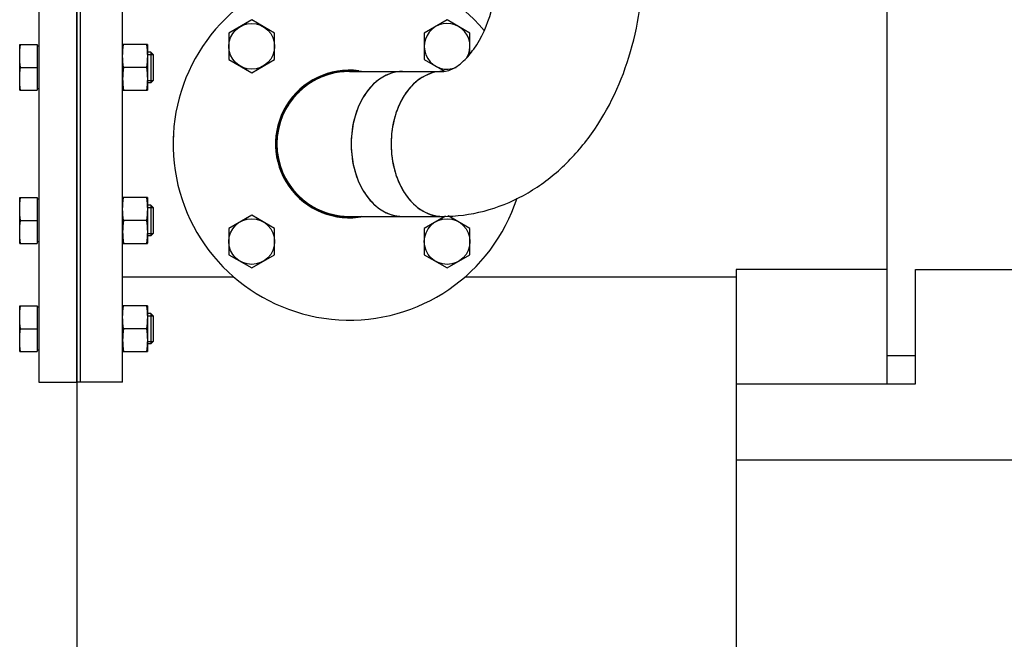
# Model space of a CAD drawing. Header units: millimetres. Extents: x 0 to 1189, y 0 to 841.
# Tile 110 of 184: x 411 to 431, y 530 to 543. Entities that reach past the tile are written whole.
import ezdxf
from ezdxf.enums import TextEntityAlignment as Align

# ---------------------------------------------------------------- set-up
doc = ezdxf.new("R2010")
doc.units = ezdxf.units.MM
doc.header["$LTSCALE"] = 65.395
doc.linetypes.add('CENTER', pattern=[0.6, 0.375, -0.075, 0.075, -0.075])
doc.layers.get('0').update_dxf_attribs({"linetype": 'CONTINUOUS'})
for name, color, linetype in [('32007_153200_02_ABL108', 7, 'CONTINUOUS'), ('32007_153200_02_T4_PBL2145', 7, 'CONTINUOUS'), ('32007_153200_02_T5_PBL295', 7, 'CONTINUOUS'), ('32007_153200_02_T6_PBL161', 7, 'CONTINUOUS'), ('8M32E_GENSET_GRUNDRAHMEN_ABL59', 7, 'CONTINUOUS'), ('8M32E_GENSET_GRUNDRAHMEN_T1_PBL60', 7, 'CONTINUOUS'), ('8M32E_GENSET_VERROHRUNG_ABL25', 7, 'CONTINUOUS'), ('BOGEN-S-3D-45-76_1X2_9_PBL294', 7, 'CONTINUOUS'), ('BOGEN-S-3D-90-76_1X2_9_PBL310', 7, 'CONTINUOUS'), ('D931_1-M16X60_PBL122', 7, 'CONTINUOUS'), ('D931_1-M16X60_PBL123', 7, 'CONTINUOUS'), ('D931_1-M16X60_PBL31', 7, 'CONTINUOUS'), ('D931_1-M16X60_PBL32', 7, 'CONTINUOUS'), ('D931_1-M16X60_PBL33', 7, 'CONTINUOUS'), ('D931_1-M16X60_PBL89', 7, 'CONTINUOUS'), ('D931_1-M16X60_PBL90', 7, 'CONTINUOUS'), ('D934-M16_PBL37', 7, 'CONTINUOUS'), ('D934-M16_PBL38', 7, 'CONTINUOUS'), ('D934-M16_PBL39', 7, 'CONTINUOUS'), ('E1514-FF-DN125-PN16X2_PBL58', 7, 'CONTINUOUS'), ('E1514-FF-DN65-PN16X2_PBL2144', 7, 'CONTINUOUS'), ('EN1092-1-01A-DN65_PN16-77_5_PBL109', 7, 'CONTINUOUS'), ('EN1092-1-01A-DN65_PN16-77_5_PBL2143', 7, 'CONTINUOUS'), ('EN1092-1-05A-DN125-PN16_PBL57', 7, 'CONTINUOUS'), ('new_view_2_VBL0', 7, 'CONTINUOUS')]:
    doc.layers.add(name, color=color, linetype=linetype)
doc.styles.get("Standard").update_dxf_attribs({"font": 'txt', "width": 0.6})
doc.dimstyles.new('DIMSTYLE_2', dxfattribs={"dimtxt": 3.5, "dimasz": 3.5, "dimexe": 1.8, "dimexo": 0, "dimgap": 0.875, "dimtad": 1, "dimlfac": 25, "dimdsep": 46, "dimtxsty": 'Standard', "dimblk": '_FILLED', "dimblk1": '_FILLED', "dimblk2": '_FILLED', "dimcen": 0.09, "dimadec": 0, "dimazin": 0, "dimtp": 2, "dimtm": 2, "dimtfac": 1, "dimtofl": 0, "dimtmove": 0, "dimatfit": 3, "dimldrblk": '_FILLED', "dimfxl": 1, "dimtolj": 1, "dimarcsym": 0})

# ---------------------------------------------------------------- blocks, each defined once
blk = doc.blocks.new('_FILLED')
at = {"color": 0, "linetype": 'ByBlock'}
blk.add_solid([(0, 0), (-1, 0.1671), (-1, -0.1671)], dxfattribs=at)
blk = doc.blocks.new('*D2')
at = {"color": 2, "linetype": 'Continuous'}
for p, q in [((425.658, 535.161), (425.658, 515.872)), ((788.618, 533.561), (788.618, 515.872)), ((425.658, 517.672), (607.138, 517.672)), ((788.618, 517.672), (607.138, 517.672))]:
    blk.add_line(p, q, dxfattribs=at)
at = {"color": 2, "linetype": 'Continuous', "xscale": 3.5, "yscale": 3.5, "zscale": 3.5, "rotation": 180}
blk.add_blockref('_FILLED', (425.658, 517.672), dxfattribs=at)
at = {"color": 2, "linetype": 'Continuous', "xscale": 3.5, "yscale": 3.5, "zscale": 3.5}
blk.add_blockref('_FILLED', (788.618, 517.672), dxfattribs=at)
at = {"color": 2, "linetype": 'Continuous', "width": 0.690476}
blk.add_text('9074', height=3.5, dxfattribs=at).set_placement((607.138, 518.547), align=Align.CENTER)
blk = doc.blocks.new('*D3')
at = {"color": 2, "linetype": 'Continuous'}
for p, q in [((411.818, 538.287), (411.818, 508.872)), ((788.618, 535.161), (788.618, 508.872)), ((411.818, 510.672), (600.218, 510.672)), ((788.618, 510.672), (600.218, 510.672))]:
    blk.add_line(p, q, dxfattribs=at)
at = {"color": 2, "linetype": 'Continuous', "xscale": 3.5, "yscale": 3.5, "zscale": 3.5, "rotation": 180}
blk.add_blockref('_FILLED', (411.818, 510.672), dxfattribs=at)
at = {"color": 2, "linetype": 'Continuous', "xscale": 3.5, "yscale": 3.5, "zscale": 3.5}
blk.add_blockref('_FILLED', (788.618, 510.672), dxfattribs=at)
at = {"color": 2, "linetype": 'Continuous', "width": 0.690476}
blk.add_text('9420', height=3.5, dxfattribs=at).set_placement((600.218, 511.547), align=Align.CENTER)
blk = doc.blocks.new('D931_1-M16X60_PBL31', base_point=(412.018, 536.32))
at = {"layer": 'D931_1-M16X60_PBL31', "color": 7, "linetype": 'Continuous'}
for p, q in [((410.618, 535.841), (410.618, 536.8)), ((410.618, 536.8), (410.618, 536.8)), ((410.618, 536.8), (410.986, 536.8)), ((410.986, 536.8), (410.986, 535.84)), ((411.018, 536.77), (410.986, 536.77)), ((413.369, 536.64), (413.298, 536.64)), ((413.418, 536.591), (413.369, 536.64)), ((413.369, 536.64), (413.369, 536)), ((413.418, 536.591), (413.418, 536.05)), ((410.638, 536.32), (410.986, 536.32)), ((413.418, 536.05), (413.369, 536)), ((410.618, 535.84), (410.618, 535.841)), ((410.618, 535.84), (410.986, 535.84)), ((411.018, 535.87), (410.986, 535.87)), ((413.369, 536), (413.298, 536))]:
    blk.add_line(p, q, dxfattribs=at)
at = {"layer": 'D931_1-M16X60_PBL31', "color": 2, "linetype": 'Continuous'}
for p, q in [((413.298, 536.591), (413.418, 536.591)), ((413.298, 536.05), (413.418, 536.05))]:
    blk.add_line(p, q, dxfattribs=at)
at = {"layer": 'D931_1-M16X60_PBL31', "color": 7, "linetype": 'Continuous'}
for points in [[(410.638, 536.32), (410.626, 536.4), (410.611, 536.56), (410.626, 536.721), (410.638, 536.8)], [(410.638, 535.84), (410.626, 535.92), (410.611, 536.08), (410.626, 536.241), (410.638, 536.32)]]:
    blk.add_open_spline(points, degree=3, dxfattribs=at)
blk = doc.blocks.new('D931_1-M16X60_PBL32', base_point=(412.018, 538.593))
at = {"layer": 'D931_1-M16X60_PBL32', "color": 7, "linetype": 'Continuous'}
for p, q in [((410.618, 538.114), (410.618, 539.073)), ((410.618, 539.073), (410.618, 539.073)), ((410.618, 539.073), (410.986, 539.073)), ((410.986, 539.073), (410.986, 538.113)), ((411.018, 539.043), (410.986, 539.043)), ((413.369, 538.913), (413.298, 538.913)), ((413.418, 538.864), (413.369, 538.913)), ((413.369, 538.913), (413.369, 538.273)), ((413.418, 538.864), (413.418, 538.323)), ((410.638, 538.593), (410.986, 538.593)), ((413.418, 538.323), (413.369, 538.273)), ((410.618, 538.113), (410.618, 538.114)), ((410.618, 538.113), (410.986, 538.113)), ((411.018, 538.143), (410.986, 538.143)), ((413.369, 538.273), (413.298, 538.273))]:
    blk.add_line(p, q, dxfattribs=at)
at = {"layer": 'D931_1-M16X60_PBL32', "color": 2, "linetype": 'Continuous'}
for p, q in [((413.298, 538.864), (413.418, 538.864)), ((413.298, 538.323), (413.418, 538.323))]:
    blk.add_line(p, q, dxfattribs=at)
at = {"layer": 'D931_1-M16X60_PBL32', "color": 7, "linetype": 'Continuous'}
for points in [[(410.638, 538.593), (410.626, 538.673), (410.611, 538.833), (410.626, 538.994), (410.638, 539.073)], [(410.638, 538.113), (410.626, 538.193), (410.611, 538.353), (410.626, 538.514), (410.638, 538.593)]]:
    blk.add_open_spline(points, degree=3, dxfattribs=at)
blk = doc.blocks.new('D931_1-M16X60_PBL33', base_point=(412.018, 541.808))
at = {"layer": 'D931_1-M16X60_PBL33', "color": 7, "linetype": 'Continuous'}
for p, q in [((410.618, 541.328), (410.618, 542.288)), ((410.618, 542.288), (410.618, 542.288)), ((410.618, 542.288), (410.986, 542.288)), ((410.986, 542.288), (410.986, 541.328)), ((411.018, 542.258), (410.986, 542.258)), ((413.369, 542.128), (413.298, 542.128)), ((413.418, 542.079), (413.369, 542.128)), ((413.369, 542.128), (413.369, 541.488)), ((413.418, 542.079), (413.418, 541.537)), ((410.638, 541.808), (410.986, 541.808)), ((413.369, 541.488), (413.298, 541.488)), ((413.418, 541.537), (413.369, 541.488)), ((410.618, 541.328), (410.618, 541.328)), ((410.618, 541.328), (410.986, 541.328)), ((411.018, 541.358), (410.986, 541.358))]:
    blk.add_line(p, q, dxfattribs=at)
at = {"layer": 'D931_1-M16X60_PBL33', "color": 2, "linetype": 'Continuous'}
for p, q in [((413.298, 542.079), (413.418, 542.079)), ((413.298, 541.537), (413.418, 541.537))]:
    blk.add_line(p, q, dxfattribs=at)
at = {"layer": 'D931_1-M16X60_PBL33', "color": 7, "linetype": 'Continuous'}
for points in [[(410.638, 541.808), (410.626, 541.887), (410.611, 542.048), (410.626, 542.209), (410.638, 542.288)], [(410.638, 541.328), (410.626, 541.407), (410.611, 541.568), (410.626, 541.729), (410.638, 541.808)]]:
    blk.add_open_spline(points, degree=3, dxfattribs=at)
blk = doc.blocks.new('D934-M16_PBL37', base_point=(413.038, 536.32))
at = {"layer": 'D934-M16_PBL37', "color": 7, "linetype": 'Continuous'}
for p, q in [((413.298, 536.8), (412.778, 536.8)), ((413.298, 536.8), (413.298, 536.8)), ((413.298, 536.8), (413.298, 535.841)), ((413.278, 536.32), (412.798, 536.32)), ((412.778, 535.84), (413.298, 535.84)), ((413.298, 535.84), (413.298, 535.841))]:
    blk.add_line(p, q, dxfattribs=at)
for points in [[(412.798, 536.32), (412.786, 536.4), (412.771, 536.56), (412.786, 536.721), (412.798, 536.8)], [(413.278, 536.8), (413.29, 536.721), (413.306, 536.56), (413.29, 536.4), (413.278, 536.32)], [(412.798, 536.32), (412.786, 536.241), (412.771, 536.08), (412.786, 535.92), (412.798, 535.84)], [(413.278, 536.32), (413.29, 536.241), (413.306, 536.08), (413.29, 535.92), (413.278, 535.84)]]:
    blk.add_open_spline(points, degree=3, dxfattribs=at)
blk = doc.blocks.new('D934-M16_PBL38', base_point=(413.038, 538.593))
at = {"layer": 'D934-M16_PBL38', "color": 7, "linetype": 'Continuous'}
for p, q in [((413.298, 539.073), (412.778, 539.073)), ((413.298, 539.073), (413.298, 539.073)), ((413.298, 539.073), (413.298, 538.114)), ((413.278, 538.593), (412.798, 538.593)), ((412.778, 538.113), (413.298, 538.113)), ((413.298, 538.113), (413.298, 538.114))]:
    blk.add_line(p, q, dxfattribs=at)
for points in [[(412.798, 538.593), (412.786, 538.673), (412.771, 538.833), (412.786, 538.994), (412.798, 539.073)], [(413.278, 539.073), (413.29, 538.994), (413.306, 538.833), (413.29, 538.673), (413.278, 538.593)], [(412.798, 538.593), (412.786, 538.514), (412.771, 538.353), (412.786, 538.193), (412.798, 538.113)], [(413.278, 538.593), (413.29, 538.514), (413.306, 538.353), (413.29, 538.193), (413.278, 538.113)]]:
    blk.add_open_spline(points, degree=3, dxfattribs=at)
blk = doc.blocks.new('D934-M16_PBL39', base_point=(413.038, 541.808))
at = {"layer": 'D934-M16_PBL39', "color": 7, "linetype": 'Continuous'}
for p, q in [((413.298, 542.288), (412.778, 542.288)), ((413.298, 542.288), (413.298, 542.288)), ((413.298, 542.288), (413.298, 541.328)), ((413.278, 541.808), (412.798, 541.808)), ((412.778, 541.328), (413.298, 541.328)), ((413.298, 541.328), (413.298, 541.328))]:
    blk.add_line(p, q, dxfattribs=at)
for points in [[(412.798, 541.808), (412.786, 541.887), (412.771, 542.048), (412.786, 542.209), (412.798, 542.288)], [(413.278, 542.288), (413.29, 542.209), (413.306, 542.048), (413.29, 541.887), (413.278, 541.808)], [(412.798, 541.808), (412.786, 541.729), (412.771, 541.568), (412.786, 541.407), (412.798, 541.328)], [(413.278, 541.808), (413.29, 541.729), (413.306, 541.568), (413.29, 541.407), (413.278, 541.328)]]:
    blk.add_open_spline(points, degree=3, dxfattribs=at)
blk = doc.blocks.new('EN1092-1-05A-DN125-PN16_PBL57', base_point=(411.418, 540.201))
at = {"layer": 'EN1092-1-05A-DN125-PN16_PBL57', "color": 7, "linetype": 'Continuous'}
for p, q in [((411.018, 545.201), (411.018, 535.201)), ((411.018, 545.201), (411.818, 545.201)), ((411.818, 545.201), (411.818, 535.201)), ((411.018, 535.201), (411.818, 535.201))]:
    blk.add_line(p, q, dxfattribs=at)
blk = doc.blocks.new('E1514-FF-DN125-PN16X2_PBL58', base_point=(411.858, 540.201))
at = {"layer": 'E1514-FF-DN125-PN16X2_PBL58', "color": 7, "linetype": 'Continuous'}
for p, q in [((411.818, 535.201), (411.818, 545.201)), ((411.898, 545.201), (411.818, 545.201)), ((411.898, 535.201), (411.898, 545.201)), ((411.898, 535.201), (411.818, 535.201))]:
    blk.add_line(p, q, dxfattribs=at)
blk = doc.blocks.new('D931_1-M16X60_PBL89', base_point=(415.488, 542.251))
at = {"layer": 'D931_1-M16X60_PBL89', "color": 7, "linetype": 'Continuous'}
for p, q in [((415.488, 542.806), (415.008, 542.528)), ((415.968, 542.528), (415.488, 542.806)), ((415.008, 542.528), (415.008, 541.974)), ((415.968, 541.974), (415.968, 542.528)), ((415.008, 541.974), (415.488, 541.697)), ((415.488, 541.697), (415.968, 541.974))]:
    blk.add_line(p, q, dxfattribs=at)
blk.add_circle((415.488, 542.251), 0.48, dxfattribs=at)
blk = doc.blocks.new('D931_1-M16X60_PBL90', base_point=(415.488, 538.15))
at = {"layer": 'D931_1-M16X60_PBL90', "color": 7, "linetype": 'Continuous'}
for p, q in [((415.488, 538.704), (415.008, 538.427)), ((415.968, 538.427), (415.488, 538.704)), ((415.008, 538.427), (415.008, 537.873)), ((415.968, 537.873), (415.968, 538.427)), ((415.008, 537.873), (415.488, 537.596)), ((415.488, 537.596), (415.968, 537.873))]:
    blk.add_line(p, q, dxfattribs=at)
blk.add_circle((415.488, 538.15), 0.48, dxfattribs=at)
blk = doc.blocks.new('EN1092-1-01A-DN65_PN16-77_5_PBL109', base_point=(422.177, 546.423))
at = {"layer": 'EN1092-1-01A-DN65_PN16-77_5_PBL109', "color": 7, "linetype": 'Continuous'}
for p, q in [((418.477, 546.823), (418.477, 546.023)), ((425.877, 546.823), (418.477, 546.823)), ((425.877, 546.823), (425.877, 546.023)), ((425.877, 546.023), (418.477, 546.023))]:
    blk.add_line(p, q, dxfattribs=at)
blk = doc.blocks.new('32007_153200_02_T6_PBL161', base_point=(422.177, 545.012))
at = {"layer": '32007_153200_02_T6_PBL161', "color": 7, "linetype": 'Continuous'}
for p, q in [((420.655, 544.001), (420.655, 546.023)), ((423.699, 544.001), (423.699, 546.023)), ((420.655, 544.001), (423.699, 544.001))]:
    blk.add_line(p, q, dxfattribs=at)
at = {"layer": '32007_153200_02_T6_PBL161', "color": 2, "linetype": 'CENTER'}
blk.add_line((422.177, 544.001), (422.177, 546.023), dxfattribs=at)
blk = doc.blocks.new('BOGEN-S-3D-45-76_1X2_9_PBL294', base_point=(418.299, 540.201))
at = {"layer": 'BOGEN-S-3D-45-76_1X2_9_PBL294', "color": 7, "linetype": 'Continuous'}
for p, q in [((417.538, 541.723), (418.651, 541.723)), ((417.538, 538.679), (418.651, 538.679))]:
    blk.add_line(p, q, dxfattribs=at)
for centre, radius, start, end in [((417.538, 540.201), 1.522, 90, 270), ((419.291, 540.32), 1.698, 152.1736, 158.9494), ((419.46, 540.255), 1.879, 158.9371, 165.2697), ((419.601, 540.217), 2.024, 165.2578, 171.2834), ((419.694, 540.203), 2.118, 171.272, 177.1178), ((419.726, 540.201), 2.151, 177.1067, 182.8933), ((419.694, 540.199), 2.118, 182.8822, 188.728), ((419.601, 540.184), 2.024, 188.7166, 194.7422), ((419.46, 540.147), 1.879, 194.7303, 201.0629), ((419.291, 540.081), 1.698, 201.0506, 207.8264)]:
    blk.add_arc(centre, radius, start, end, dxfattribs=at)
for points in [[(418.275, 541.627), (418.226, 541.601), (418.179, 541.57), (418.135, 541.537)], [(418.422, 541.688), (418.372, 541.672), (418.322, 541.652), (418.275, 541.627)], [(418.651, 541.723), (418.574, 541.723), (418.496, 541.711), (418.422, 541.688)], [(418.006, 541.419), (417.964, 541.375), (417.926, 541.327), (417.89, 541.277)], [(418.135, 541.537), (418.089, 541.501), (418.046, 541.461), (418.006, 541.419)], [(417.89, 541.277), (417.853, 541.225), (417.82, 541.17), (417.79, 541.113)], [(417.79, 539.289), (417.82, 539.232), (417.853, 539.177), (417.89, 539.125)], [(417.89, 539.125), (417.926, 539.075), (417.964, 539.027), (418.006, 538.982)], [(418.006, 538.982), (418.046, 538.94), (418.089, 538.9), (418.135, 538.865)], [(418.135, 538.865), (418.179, 538.831), (418.226, 538.801), (418.275, 538.775)], [(418.275, 538.775), (418.322, 538.75), (418.372, 538.729), (418.422, 538.714)], [(418.422, 538.714), (418.496, 538.691), (418.574, 538.679), (418.651, 538.679)]]:
    blk.add_open_spline(points, degree=3, dxfattribs=at)
blk = doc.blocks.new('32007_153200_02_T5_PBL295', base_point=(418.532, 540.201))
at = {"layer": '32007_153200_02_T5_PBL295', "color": 7, "linetype": 'Continuous'}
for p, q in [((418.651, 541.723), (419.49, 541.723)), ((418.651, 538.679), (419.49, 538.679))]:
    blk.add_line(p, q, dxfattribs=at)
for centre, radius, start, end in [((419.767, 540.549), 1.268, 136.0974, 142.7303), ((420.091, 540.339), 1.655, 151.446, 156.662), ((420.531, 540.202), 2.117, 168.8139, 180.0393), ((420.411, 540.224), 1.995, 164.9072, 168.7597), ((420.531, 540.199), 2.117, 179.9607, 191.1861), ((420.411, 540.177), 1.995, 191.2403, 195.0928), ((420.091, 540.063), 1.655, 203.338, 208.554), ((419.767, 539.853), 1.268, 217.2697, 223.9026)]:
    blk.add_arc(centre, radius, start, end, dxfattribs=at)
for points, knots in [([(418.651, 541.723), (418.509, 541.723), (418.202, 541.63), (417.852, 541.275), (417.626, 540.777), (417.575, 540.397), (417.575, 540.201)], [0, 0, 0, 0, 0.209467, 0.444656, 0.712031, 1, 1, 1, 1]), ([(417.575, 540.201), (417.575, 540.005), (417.626, 539.624), (417.852, 539.126), (418.202, 538.771), (418.509, 538.679), (418.651, 538.679)], [0, 0, 0, 0, 0.287969, 0.555344, 0.790533, 1, 1, 1, 1])]:
    blk.add_open_spline(points, degree=3, knots=knots, dxfattribs=at)
for points in [[(419.116, 541.628), (419.076, 541.607), (419.037, 541.583), (419, 541.556)], [(419.278, 541.693), (419.222, 541.677), (419.168, 541.655), (419.116, 541.628)], [(419.49, 541.723), (419.419, 541.723), (419.347, 541.712), (419.278, 541.693)], [(419, 541.556), (418.947, 541.518), (418.898, 541.475), (418.854, 541.428)], [(418.758, 541.317), (418.713, 541.258), (418.673, 541.195), (418.637, 541.13)], [(418.572, 540.995), (418.536, 540.913), (418.507, 540.829), (418.484, 540.744)], [(418.484, 539.658), (418.507, 539.572), (418.536, 539.488), (418.572, 539.407)], [(418.637, 539.272), (418.673, 539.206), (418.713, 539.144), (418.758, 539.085)], [(418.854, 538.973), (418.898, 538.927), (418.947, 538.884), (419, 538.846)], [(419, 538.846), (419.037, 538.819), (419.076, 538.795), (419.116, 538.773)], [(419.116, 538.773), (419.168, 538.746), (419.222, 538.724), (419.278, 538.708)], [(419.278, 538.708), (419.347, 538.689), (419.419, 538.679), (419.49, 538.679)]]:
    blk.add_open_spline(points, degree=3, dxfattribs=at)
blk = doc.blocks.new('BOGEN-S-3D-90-76_1X2_9_PBL310', base_point=(421.056, 541.34))
at = {"layer": 'BOGEN-S-3D-90-76_1X2_9_PBL310', "color": 7, "linetype": 'Continuous'}
blk.add_line((420.655, 544.001), (423.699, 544.001), dxfattribs=at)
for points, knots in [([(419.49, 538.679), (419.784, 538.679), (420.376, 538.756), (421.21, 539.092), (421.951, 539.62), (422.794, 540.546), (423.512, 542.024), (423.699, 543.335), (423.699, 544.001)], [0, 0, 0, 0, 0.117639, 0.235998, 0.356003, 0.478691, 0.733646, 1, 1, 1, 1]), ([(419.49, 541.723), (419.579, 541.723), (419.746, 541.786), (419.964, 541.959), (420.273, 542.33), (420.572, 543.023), (420.655, 543.658), (420.655, 544.001)], [0, 0, 0, 0, 0.098097, 0.185575, 0.305491, 0.623657, 1, 1, 1, 1]), ([(419.49, 541.723), (419.347, 541.723), (419.041, 541.63), (418.69, 541.275), (418.465, 540.777), (418.414, 540.397), (418.414, 540.201)], [0, 0, 0, 0, 0.209467, 0.444656, 0.71203, 1, 1, 1, 1]), ([(418.414, 540.201), (418.414, 540.005), (418.465, 539.624), (418.69, 539.126), (419.041, 538.771), (419.347, 538.679), (419.49, 538.679)], [0, 0, 0, 0, 0.28797, 0.555344, 0.790533, 1, 1, 1, 1])]:
    blk.add_open_spline(points, degree=3, knots=knots, dxfattribs=at)
blk = doc.blocks.new('EN1092-1-01A-DN65_PN16-77_5_PBL2143', base_point=(417.538, 540.201))
at = {"layer": 'EN1092-1-01A-DN65_PN16-77_5_PBL2143', "color": 7, "linetype": 'Continuous'}
for radius, start, end in [(3.7, 40.1051, 342.054), (1.55, 82.6521, 281.049)]:
    blk.add_arc((417.538, 540.201), radius, start, end, dxfattribs=at)
blk = doc.blocks.new('32007_153200_02_T4_PBL2145', base_point=(416.779, 540.199))
at = {"layer": '32007_153200_02_T4_PBL2145', "color": 7, "linetype": 'Continuous'}
for start, end in [(110.4336, 118.6573), (94.0699, 102.2937), (126.7972, 135.021), (143.1609, 151.3846), (159.5245, 167.7482), (175.8778, 184.1222), (192.2518, 200.4755), (208.6154, 216.8391), (224.979, 233.2028), (241.3427, 249.5664), (257.7063, 265.9301)]:
    blk.add_arc((417.538, 540.201), 1.522, start, end, dxfattribs=at)
blk = doc.blocks.new('32007_153200_02_ABL108', base_point=(419.858, 541.662))
at = {"layer": '32007_153200_02_T4_PBL2145'}
blk.add_blockref('32007_153200_02_T4_PBL2145', (416.779, 540.199), dxfattribs=at)
at = {"layer": '32007_153200_02_T5_PBL295'}
blk.add_blockref('32007_153200_02_T5_PBL295', (418.532, 540.201), dxfattribs=at)
at = {"layer": '32007_153200_02_T6_PBL161'}
blk.add_blockref('32007_153200_02_T6_PBL161', (422.177, 545.012), dxfattribs=at)
at = {"layer": 'BOGEN-S-3D-45-76_1X2_9_PBL294'}
blk.add_blockref('BOGEN-S-3D-45-76_1X2_9_PBL294', (418.299, 540.201), dxfattribs=at)
at = {"layer": 'BOGEN-S-3D-90-76_1X2_9_PBL310'}
blk.add_blockref('BOGEN-S-3D-90-76_1X2_9_PBL310', (421.056, 541.34), dxfattribs=at)
at = {"layer": 'EN1092-1-01A-DN65_PN16-77_5_PBL109'}
blk.add_blockref('EN1092-1-01A-DN65_PN16-77_5_PBL109', (422.177, 546.423), dxfattribs=at)
at = {"layer": 'EN1092-1-01A-DN65_PN16-77_5_PBL2143'}
blk.add_blockref('EN1092-1-01A-DN65_PN16-77_5_PBL2143', (417.538, 540.201), dxfattribs=at)
blk = doc.blocks.new('D931_1-M16X60_PBL122', base_point=(419.589, 538.143))
at = {"layer": 'D931_1-M16X60_PBL122', "color": 7, "linetype": 'Continuous'}
for p, q in [((419.555, 538.685), (419.109, 538.427)), ((420.069, 538.427), (419.613, 538.691)), ((419.109, 538.427), (419.109, 537.873)), ((420.069, 537.873), (420.069, 538.427)), ((419.109, 537.873), (419.589, 537.596)), ((419.589, 537.596), (420.069, 537.873))]:
    blk.add_line(p, q, dxfattribs=at)
blk.add_circle((419.589, 538.15), 0.48, dxfattribs=at)
blk = doc.blocks.new('D931_1-M16X60_PBL123', base_point=(419.589, 542.268))
at = {"layer": 'D931_1-M16X60_PBL123', "color": 7, "linetype": 'Continuous'}
for p, q in [((419.589, 542.806), (419.109, 542.528)), ((420.069, 542.528), (419.589, 542.806)), ((419.109, 542.528), (419.109, 541.974)), ((420.069, 542.099), (420.069, 542.528)), ((419.109, 541.974), (419.531, 541.731))]:
    blk.add_line(p, q, dxfattribs=at)
blk.add_arc((419.589, 542.251), 0.48, 328.6274, 293.0928, dxfattribs=at)
blk = doc.blocks.new('E1514-FF-DN65-PN16X2_PBL2144', base_point=(416.46, 540.211))
at = {"layer": 'E1514-FF-DN65-PN16X2_PBL2144', "color": 7, "linetype": 'Continuous'}
for radius, start, end in [(1.54, 80.4941, 279.5059), (3.7, 177.4929, 182.5071)]:
    blk.add_arc((417.538, 540.201), radius, start, end, dxfattribs=at)
blk = doc.blocks.new('8M32E_GENSET_VERROHRUNG_ABL25', base_point=(593.858, 615.821))
at = {"layer": '32007_153200_02_ABL108'}
blk.add_blockref('32007_153200_02_ABL108', (419.858, 541.662), dxfattribs=at)
at = {"layer": 'D931_1-M16X60_PBL122'}
blk.add_blockref('D931_1-M16X60_PBL122', (419.589, 538.143), dxfattribs=at)
at = {"layer": 'D931_1-M16X60_PBL123'}
blk.add_blockref('D931_1-M16X60_PBL123', (419.589, 542.268), dxfattribs=at)
at = {"layer": 'D931_1-M16X60_PBL31'}
blk.add_blockref('D931_1-M16X60_PBL31', (412.018, 536.32), dxfattribs=at)
at = {"layer": 'D931_1-M16X60_PBL32'}
blk.add_blockref('D931_1-M16X60_PBL32', (412.018, 538.593), dxfattribs=at)
at = {"layer": 'D931_1-M16X60_PBL33'}
blk.add_blockref('D931_1-M16X60_PBL33', (412.018, 541.808), dxfattribs=at)
at = {"layer": 'D931_1-M16X60_PBL89'}
blk.add_blockref('D931_1-M16X60_PBL89', (415.488, 542.251), dxfattribs=at)
at = {"layer": 'D931_1-M16X60_PBL90'}
blk.add_blockref('D931_1-M16X60_PBL90', (415.488, 538.15), dxfattribs=at)
at = {"layer": 'D934-M16_PBL37'}
blk.add_blockref('D934-M16_PBL37', (413.038, 536.32), dxfattribs=at)
at = {"layer": 'D934-M16_PBL38'}
blk.add_blockref('D934-M16_PBL38', (413.038, 538.593), dxfattribs=at)
at = {"layer": 'D934-M16_PBL39'}
blk.add_blockref('D934-M16_PBL39', (413.038, 541.808), dxfattribs=at)
at = {"layer": 'E1514-FF-DN125-PN16X2_PBL58'}
blk.add_blockref('E1514-FF-DN125-PN16X2_PBL58', (411.858, 540.201), dxfattribs=at)
at = {"layer": 'E1514-FF-DN65-PN16X2_PBL2144'}
blk.add_blockref('E1514-FF-DN65-PN16X2_PBL2144', (416.46, 540.211), dxfattribs=at)
at = {"layer": 'EN1092-1-05A-DN125-PN16_PBL57'}
blk.add_blockref('EN1092-1-05A-DN125-PN16_PBL57', (411.418, 540.201), dxfattribs=at)
blk = doc.blocks.new('8M32E_GENSET_GRUNDRAHMEN_T1_PBL60', base_point=(600.258, 558.761))
at = {"layer": '8M32E_GENSET_GRUNDRAHMEN_T1_PBL60', "color": 7, "linetype": 'Continuous'}
for p, q in [((428.818, 562.521), (428.818, 535.161)), ((411.898, 535.201), (411.898, 545.201)), ((412.778, 535.201), (412.778, 545.201)), ((425.658, 537.561), (425.658, 533.561)), ((428.818, 537.561), (425.658, 537.561)), ((429.418, 535.161), (429.418, 537.561)), ((429.418, 537.561), (437.418, 537.561)), ((412.778, 537.407), (415.114, 537.407)), ((419.963, 537.407), (425.658, 537.407)), ((428.818, 535.761), (429.418, 535.761)), ((412.778, 535.201), (411.898, 535.201)), ((425.658, 535.161), (429.418, 535.161)), ((788.618, 533.561), (425.658, 533.561))]:
    blk.add_line(p, q, dxfattribs=at)
blk = doc.blocks.new('8M32E_GENSET_GRUNDRAHMEN_ABL59', base_point=(600.258, 558.761))
at = {"layer": '8M32E_GENSET_GRUNDRAHMEN_T1_PBL60'}
blk.add_blockref('8M32E_GENSET_GRUNDRAHMEN_T1_PBL60', (600.258, 558.761), dxfattribs=at)
blk = doc.blocks.new('NEW_VIEW_2_VBL0', base_point=(574.373, 631.232))
at = {"layer": '8M32E_GENSET_GRUNDRAHMEN_ABL59'}
blk.add_blockref('8M32E_GENSET_GRUNDRAHMEN_ABL59', (600.258, 558.761), dxfattribs=at)
at = {"layer": '8M32E_GENSET_VERROHRUNG_ABL25'}
blk.add_blockref('8M32E_GENSET_VERROHRUNG_ABL25', (593.858, 615.821), dxfattribs=at)

msp = doc.modelspace()

# ---------------------------------------------------------------- block references
at = {"layer": 'new_view_2_VBL0'}
msp.add_blockref('NEW_VIEW_2_VBL0', (574.37274, 631.23233), dxfattribs=at)

# ---------------------------------------------------------------- dimensions: what is measured, and where the dimension line sits
at = {"color": 2, "linetype": 'Continuous'}
dim = msp.add_linear_dim(base=(411.81823, 510.67192), p1=(788.61823, 535.16074), p2=(411.81823, 538.28732), angle=180, dimstyle='DIMSTYLE_2', dxfattribs=at)
dim.commit()
dim.dimension.update_dxf_attribs({"geometry": '*D3', "text_midpoint": (599.8849, 510.67192), "dimtype": 160})
dim = msp.add_linear_dim(base=(788.61823, 517.67192), p1=(425.65823, 535.16074), p2=(788.61823, 533.56074), dimstyle='DIMSTYLE_2', dxfattribs=at)
dim.commit()
dim.dimension.update_dxf_attribs({"geometry": '*D2', "text_midpoint": (606.80487, 517.67192), "dimtype": 160})

doc.saveas('drawing.dxf')
